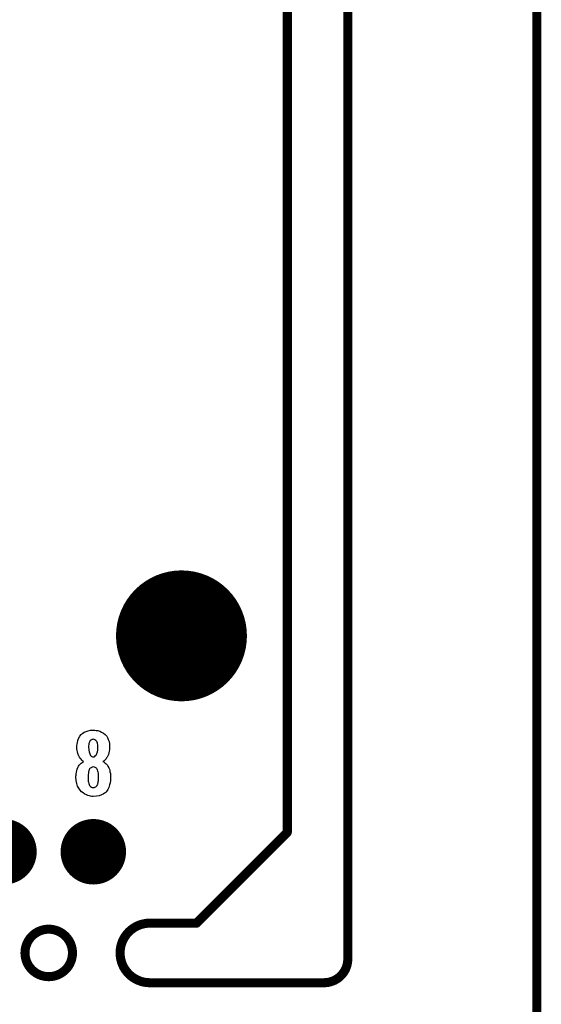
# Model space of a CAD drawing. Extents: x -0.07 to 0.95, y -0.15 to 2.1.
# Tile 18 of 19: x 0.61 to 0.95, y 0.95 to 1.6. Entities that reach past the tile are written whole.
import ezdxf

# ---------------------------------------------------------------- set-up
doc = ezdxf.new("R2010")
doc.units = 0
doc.layers.get('0').update_dxf_attribs({"linetype": 'CONTINUOUS'})
for name, color, linetype in [('gko', 6, 'CONTINUOUS'), ('gto', 2, 'CONTINUOUS'), ('gts', 1, 'CONTINUOUS')]:
    doc.layers.add(name, color=color, linetype=linetype)

# ---------------------------------------------------------------- blocks, each defined once
blk = doc.blocks.new('D34')
at = {"const_width": 0.003}
blk.add_lwpolyline([(-0.0015, 0, 1), (0.0015, 0, 1)], format="xyb", close=True, dxfattribs=at)
blk = doc.blocks.new('D69')
at = {"const_width": 0.0433}
blk.add_lwpolyline([(-0.02165, 0, 1), (0.02165, 0, 1)], format="xyb", close=True, dxfattribs=at)
blk = doc.blocks.new('D78')
at = {"const_width": 0.02165}
blk.add_lwpolyline([(-0.010825, 0, 1), (0.010825, 0, 1)], format="xyb", close=True, dxfattribs=at)

msp = doc.modelspace()

# ---------------------------------------------------------------- linework, layer by layer
at = {"layer": 'gko', "color": 6, "const_width": 0.006}
for points in [[(0.825, 0.9764), (0.825, 2.1)], [(0.785, 1.06), (0.785, 2.055)], [(0.95, -0.05), (0.95, 2.01)], [(0.725, 1), (0.785, 1.06)], [(0.6941, 1), (0.6941, 1)], [(0.6941, 1), (0.6941, 1)], [(0.6941, 1), (0.725, 1)], [(0.6115, 0.9803), (0.6115, 0.9803)], [(0.6429, 0.9803), (0.6429, 0.9803)], [(0.6429, 0.9803), (0.6429, 0.9803)], [(0.6941, 0.9606), (0.8093, 0.9606)], [(0.8093, 0.9606), (0.8093, 0.9606)], [(0.8093, 0.9606), (0.8093, 0.9606)]]:
    msp.add_lwpolyline(points, dxfattribs=at)
for points in [[(0.6941, 1, 1), (0.6941, 0.9606)], [(0.6429, 0.9803, 1), (0.6115, 0.9803)], [(0.6115, 0.9803, 1), (0.6429, 0.9803)], [(0.8093, 0.9606, 0.416066), (0.825, 0.9764)]]:
    msp.add_lwpolyline(points, format="xyb", dxfattribs=at)
at = {"layer": 'gto', "color": 2}
for points in [[(0.6576, 1.1276), (0.6585, 1.1275), (0.6597, 1.1273), (0.6609, 1.1269), (0.6622, 1.1264), (0.6635, 1.1257), (0.6646, 1.1247), (0.6647, 1.1246), (0.6651, 1.1242), (0.6656, 1.1236), (0.6661, 1.1227), (0.6666, 1.1215), (0.6671, 1.1201), (0.6674, 1.1185), (0.6675, 1.1167), (0.6675, 1.1165), (0.6675, 1.1161), (0.6674, 1.1154), (0.6673, 1.1146), (0.6672, 1.1137), (0.667, 1.1127), (0.6667, 1.1116), (0.6663, 1.1107), (0.6662, 1.1106), (0.6661, 1.1103), (0.6658, 1.1098), (0.6655, 1.1093), (0.6651, 1.1087), (0.6645, 1.108), (0.6639, 1.1074), (0.6631, 1.1068), (0.6632, 1.1068), (0.6636, 1.1066), (0.664, 1.1063), (0.6646, 1.1058), (0.6651, 1.1053), (0.6658, 1.1046), (0.6664, 1.1038), (0.6669, 1.1028), (0.667, 1.1028), (0.6671, 1.1023), (0.6673, 1.1018), (0.6676, 1.101), (0.6677, 1.1), (0.668, 1.0989), (0.6681, 1.0977), (0.6681, 1.0963), (0.6681, 1.0963), (0.6681, 1.0961), (0.6681, 1.0958), (0.6681, 1.0953), (0.6681, 1.0948), (0.668, 1.0943), (0.6678, 1.0929), (0.6675, 1.0914), (0.667, 1.0898), (0.6663, 1.0883), (0.6654, 1.087), (0.6652, 1.0868), (0.6649, 1.0865), (0.6642, 1.086), (0.6633, 1.0854), (0.6621, 1.0848), (0.6606, 1.0843), (0.6588, 1.0839), (0.6567, 1.0838), (0.6562, 1.0838), (0.6557, 1.0838), (0.6549, 1.0839), (0.6541, 1.0842), (0.6531, 1.0844), (0.6521, 1.0848), (0.651, 1.0853), (0.6499, 1.0861), (0.6489, 1.0869), (0.6479, 1.0879), (0.6471, 1.0892), (0.6463, 1.0907), (0.6457, 1.0924), (0.6454, 1.0944), (0.6452, 1.0967), (0.6452, 1.0968), (0.6452, 1.0968), (0.6452, 1.0973), (0.6453, 1.0979), (0.6454, 1.0988), (0.6456, 1.0998), (0.6457, 1.1008), (0.6461, 1.1019), (0.6465, 1.1029), (0.6466, 1.103), (0.6467, 1.1033), (0.647, 1.1038), (0.6474, 1.1044), (0.648, 1.1051), (0.6486, 1.1057), (0.6493, 1.1063), (0.6502, 1.1068), (0.6502, 1.1069), (0.6499, 1.1071), (0.6496, 1.1074), (0.6492, 1.1078), (0.6487, 1.1084), (0.6481, 1.1091), (0.6476, 1.1098), (0.6471, 1.1107), (0.647, 1.1108), (0.6469, 1.1111), (0.6467, 1.1116), (0.6465, 1.1123), (0.6462, 1.1132), (0.646, 1.1142), (0.6459, 1.1153), (0.6458, 1.1165), (0.6458, 1.1166), (0.6458, 1.1168), (0.6458, 1.117), (0.6459, 1.1174), (0.646, 1.1183), (0.6462, 1.1195), (0.6465, 1.1208), (0.647, 1.1222), (0.6477, 1.1236), (0.6487, 1.1247), (0.6488, 1.1249), (0.6492, 1.1252), (0.6498, 1.1257), (0.6507, 1.1262), (0.6519, 1.1267), (0.6532, 1.1272), (0.6549, 1.1276), (0.6567, 1.1277), (0.6572, 1.1277), (0.6576, 1.1276)], [(0.6567, 1.1216), (0.6565, 1.1216), (0.6562, 1.1215), (0.6558, 1.1214), (0.6555, 1.1213), (0.6551, 1.121), (0.6547, 1.1207), (0.6543, 1.1202), (0.6543, 1.1201), (0.6542, 1.1199), (0.6541, 1.1196), (0.654, 1.1193), (0.6538, 1.1187), (0.6537, 1.1181), (0.6536, 1.1173), (0.6536, 1.1165), (0.6536, 1.1164), (0.6536, 1.1163), (0.6536, 1.1159), (0.6537, 1.1155), (0.6537, 1.1144), (0.654, 1.1133), (0.6543, 1.112), (0.6549, 1.1109), (0.6552, 1.1105), (0.6557, 1.1102), (0.6562, 1.11), (0.6567, 1.1099), (0.6569, 1.1099), (0.6572, 1.11), (0.6577, 1.1103), (0.6582, 1.1108), (0.6585, 1.1111), (0.6588, 1.1115), (0.6591, 1.1121), (0.6592, 1.1127), (0.6595, 1.1134), (0.6596, 1.1143), (0.6597, 1.1153), (0.6597, 1.1165), (0.6597, 1.1166), (0.6597, 1.1169), (0.6597, 1.1173), (0.6597, 1.1178), (0.6594, 1.119), (0.6592, 1.1197), (0.659, 1.1202), (0.659, 1.1202), (0.6588, 1.1204), (0.6584, 1.1209), (0.6577, 1.1213), (0.6572, 1.1215), (0.6567, 1.1216)], [(0.6567, 1.1033), (0.6564, 1.1033), (0.6561, 1.1032), (0.6556, 1.103), (0.6552, 1.1028), (0.6547, 1.1024), (0.6542, 1.102), (0.6539, 1.1013), (0.6539, 1.1013), (0.6538, 1.101), (0.6537, 1.1006), (0.6536, 1.1), (0.6535, 1.0993), (0.6533, 1.0984), (0.6532, 1.0975), (0.6532, 1.0963), (0.6532, 1.0963), (0.6532, 1.0958), (0.6532, 1.0953), (0.6533, 1.0947), (0.6534, 1.0939), (0.6535, 1.0932), (0.6537, 1.0923), (0.6539, 1.0916), (0.6539, 1.0915), (0.6541, 1.0913), (0.6542, 1.091), (0.6546, 1.0907), (0.6549, 1.0903), (0.6554, 1.09), (0.656, 1.0898), (0.6567, 1.0898), (0.6571, 1.0898), (0.6574, 1.0898), (0.6578, 1.09), (0.6583, 1.0902), (0.6587, 1.0905), (0.6592, 1.091), (0.6595, 1.0916), (0.6595, 1.0917), (0.6596, 1.0919), (0.6597, 1.0923), (0.6599, 1.0929), (0.66, 1.0936), (0.6601, 1.0944), (0.6602, 1.0953), (0.6602, 1.0963), (0.6602, 1.0965), (0.6602, 1.0968), (0.6602, 1.0974), (0.6601, 1.0982), (0.6601, 1.0989), (0.6599, 1.0998), (0.6597, 1.1006), (0.6595, 1.1013), (0.6595, 1.1014), (0.6593, 1.1017), (0.6592, 1.1019), (0.6589, 1.1023), (0.6585, 1.1027), (0.658, 1.1029), (0.6574, 1.1032), (0.6567, 1.1033)]]:
    msp.add_lwpolyline(points, dxfattribs=at)

# ---------------------------------------------------------------- block references
at = {"layer": 'gko'}
for p in [(0.785, 1.06), (0.785, 1.06), (0.6941, 1), (0.6941, 1), (0.6941, 1), (0.6941, 1), (0.725, 1), (0.725, 1), (0.6115, 0.9803), (0.6115, 0.9803), (0.6429, 0.9803), (0.6429, 0.9803), (0.6429, 0.9803), (0.6429, 0.9803), (0.825, 0.9764), (0.825, 0.9764), (0.6941, 0.9606), (0.6941, 0.9606), (0.8093, 0.9606), (0.8093, 0.9606), (0.8093, 0.9606), (0.8093, 0.9606)]:
    msp.add_blockref('D34', p, dxfattribs=at)
at = {"layer": 'gts'}
for name, p in [('D69', (0.715, 1.19)), ('D78', (0.5976, 1.0472)), ('D78', (0.6567, 1.0472))]:
    msp.add_blockref(name, p, dxfattribs=at)

doc.saveas('drawing.dxf')
